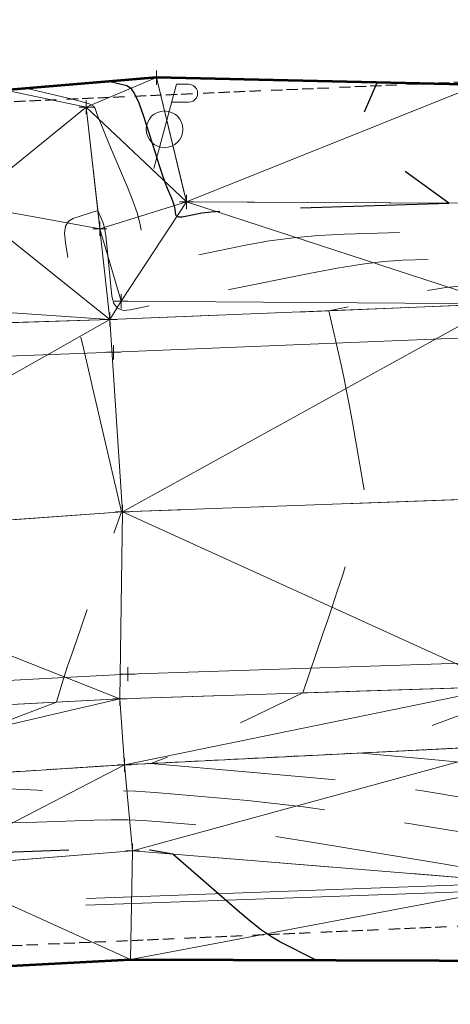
# Model space of a CAD drawing. Extents: x 2312693 to 2320081, y 680305 to 681656.
# Tile 4 of 37: x 2316460 to 2316491, y 681031 to 681101. Entities that reach past the tile are written whole.
import ezdxf

# ---------------------------------------------------------------- set-up
doc = ezdxf.new("R2010")
doc.units = 0
doc.header["$MEASUREMENT"] = 0
for name, pattern in [('CENTER LINE DOUBLE SOLID', [0]), ('DGN Style 2', [14.384926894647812, 8.630956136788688, -5.753970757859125]), ('DGN Style 3', [20.138897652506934, 14.38492689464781, -5.753970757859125]), ('DGN Style 4', [23.030267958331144, 11.50794151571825, -5.753970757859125, 0.01438492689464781, -5.753970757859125]), ('ohelecex', [0]), ('ohteleex', [0]), ('rowex', [4.85, 0.8, -0.375, -0.375, 0.8, -0.3, 0.8, -0.3, 0.8, -0.3]), ('stream', [1.4000000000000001, 0.7, -0.1, 0.1, -0.1, 0.1, -0.1, 0.1, -0.1])]:
    doc.linetypes.add(name, pattern=pattern)
for name, color, linetype, lineweight in [('DR_X_Ditch', 133, 'stream', 0), ('DT_X_Contour_Major', 132, 'DGN Style 3', 30), ('DT_X_Contour_Minor', 136, 'DGN Style 3', 0), ('DT_X_Terrain_Ground_Line', 92, 'DGN Style 3', 13), ('DT_X_Triangles', 91, 'Continuous', 0), ('PM_X_CL_Double_Solid', 40, 'CENTER LINE DOUBLE SOLID', 0), ('PM_X_Transverse_Line', 7, 'Continuous', 0), ('PV_X_COP', 4, 'DGN Style 4', 0), ('PV_X_EOP', 7, 'DGN Style 3', 0), ('RW_X_Fee_RW', 6, 'rowex', 30), ('SV_X_Toe_of_Slope', 193, 'DGN Style 2', 0), ('SV_X_Top_of_Bank', 97, 'DGN Style 2', 0), ('UT_X_Electric_Cells', 1, 'Continuous', 0), ('UT_X_Overhead_Electric', 1, 'ohelecex', 0), ('UT_X_Overhead_Telecom', 30, 'ohteleex', 0)]:
    doc.layers.add(name, color=color, linetype=linetype, lineweight=lineweight)
doc.layers.add('SV_X_Shot_Marker (Construction)', color=40, linetype='Continuous', lineweight=0, transparency=0.5)
doc.layers.add('SV_X_Terrain_Boundary', color=7, linetype='Continuous', lineweight=53, plot=False)

# ---------------------------------------------------------------- blocks, each defined once
blk = doc.blocks.new('SVPT_449')
at = {"layer": 'SV_X_Shot_Marker (Construction)', "transparency": 33554495}
for p, q in [((-0.02499999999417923, 0), (0.02500000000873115, 0)), ((0, 0.02500000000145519), (0, -0.02500000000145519))]:
    blk.add_line(p, q, dxfattribs=at)
blk.add_point((0, 0), dxfattribs=at)
blk = doc.blocks.new('SVPT_450')
at = {"layer": 'SV_X_Shot_Marker (Construction)', "transparency": 33554495}
for p, q in [((-0.02499999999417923, 0), (0.02500000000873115, 0)), ((0, 0.02500000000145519), (0, -0.02500000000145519))]:
    blk.add_line(p, q, dxfattribs=at)
blk.add_point((0, 0), dxfattribs=at)
blk = doc.blocks.new('SVPT_451')
at = {"layer": 'SV_X_Shot_Marker (Construction)', "transparency": 33554495}
for p, q in [((-0.02499999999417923, 7.275957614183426e-12), (0.02500000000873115, 7.275957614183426e-12)), ((0, 0.02500000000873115), (0, -0.02499999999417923))]:
    blk.add_line(p, q, dxfattribs=at)
blk.add_point((0, 7.275957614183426e-12), dxfattribs=at)
blk = doc.blocks.new('SVPT_452')
at = {"layer": 'SV_X_Shot_Marker (Construction)', "transparency": 33554495}
for p, q in [((-0.02499999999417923, 0), (0.02500000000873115, 0)), ((0, 0.02500000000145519), (0, -0.02500000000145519))]:
    blk.add_line(p, q, dxfattribs=at)
blk.add_point((0, 0), dxfattribs=at)
blk = doc.blocks.new('SVPT_453')
at = {"layer": 'SV_X_Shot_Marker (Construction)', "transparency": 33554495}
for p, q in [((-0.02499999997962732, 0), (0.02500000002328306, 0)), ((1.455191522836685e-11, 0.02500000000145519), (1.455191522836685e-11, -0.02500000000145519))]:
    blk.add_line(p, q, dxfattribs=at)
blk.add_point((1.455191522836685e-11, 0), dxfattribs=at)
blk = doc.blocks.new('SVPT_454')
at = {"layer": 'SV_X_Shot_Marker (Construction)', "transparency": 33554495}
for p, q in [((-0.02500000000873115, 0), (0.02499999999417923, 0)), ((-1.455191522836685e-11, 0.02500000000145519), (-1.455191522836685e-11, -0.02500000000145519))]:
    blk.add_line(p, q, dxfattribs=at)
blk.add_point((-1.455191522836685e-11, 0), dxfattribs=at)
blk = doc.blocks.new('SVPT_468')
at = {"layer": 'SV_X_Shot_Marker (Construction)', "transparency": 33554495}
for p, q in [((-0.02499999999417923, 0), (0.02500000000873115, 0)), ((0, 0.02500000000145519), (0, -0.02500000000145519))]:
    blk.add_line(p, q, dxfattribs=at)
blk.add_point((0, 0), dxfattribs=at)
blk = doc.blocks.new('SVPT_469')
at = {"layer": 'SV_X_Shot_Marker (Construction)', "transparency": 33554495}
for p, q in [((-0.02499999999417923, 0), (0.02499999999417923, 0)), ((0, 0.02500000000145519), (0, -0.02500000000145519))]:
    blk.add_line(p, q, dxfattribs=at)
blk.add_point((0, 0), dxfattribs=at)
blk = doc.blocks.new('SVPT_470')
at = {"layer": 'SV_X_Shot_Marker (Construction)', "transparency": 33554495}
for p, q in [((-0.02500000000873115, 7.275957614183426e-12), (0.02499999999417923, 7.275957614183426e-12)), ((0, 0.02500000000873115), (0, -0.02499999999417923))]:
    blk.add_line(p, q, dxfattribs=at)
blk.add_point((0, 7.275957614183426e-12), dxfattribs=at)
blk = doc.blocks.new('PP_6')
at = {"layer": 'UT_X_Electric_Cells', "color": 1, "linetype": 'Continuous', "lineweight": 0}
for p, q in [((0.04283333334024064, 0.1600000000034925), (-0.03749999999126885, -0.1399999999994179)), ((0.04283333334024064, 0.1600000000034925), (0.0853333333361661, 0.1600000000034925)), ((0.02575000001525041, 0.0962500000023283), (0.0853333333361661, 0.0962500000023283))]:
    blk.add_line(p, q, dxfattribs=at)
blk.add_circle((1.455191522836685e-11, 0), 0.065, dxfattribs=at)
at = {"layer": 'UT_X_Electric_Cells', "color": 1, "linetype": 'Continuous', "lineweight": 0, "extrusion": (0, 0, -1)}
blk.add_arc((-0.08595833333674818, 0.1281250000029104), 0.03188112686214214, 88.8766972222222, 271.1233027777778, dxfattribs=at)
blk = doc.blocks.new('SVPT_471')
at = {"layer": 'SV_X_Shot_Marker (Construction)', "transparency": 33554495}
for p, q in [((-0.02500000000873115, 0), (0.02499999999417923, 0)), ((-1.455191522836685e-11, 0.02500000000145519), (-1.455191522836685e-11, -0.02500000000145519))]:
    blk.add_line(p, q, dxfattribs=at)
blk.add_point((-1.455191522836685e-11, 0), dxfattribs=at)
blk = doc.blocks.new('SVPT_472')
at = {"layer": 'SV_X_Shot_Marker (Construction)', "transparency": 33554495}
for p, q in [((-0.02499999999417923, 0), (0.02499999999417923, 0)), ((0, 0.02500000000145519), (0, -0.02499999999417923))]:
    blk.add_line(p, q, dxfattribs=at)
blk.add_point((0, 0), dxfattribs=at)
blk = doc.blocks.new('SVPT_481')
at = {"layer": 'SV_X_Shot_Marker (Construction)', "transparency": 33554495}
for p, q in [((-0.02499999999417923, 7.275957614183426e-12), (0.02500000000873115, 7.275957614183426e-12)), ((1.455191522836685e-11, 0.02500000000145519), (1.455191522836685e-11, -0.02499999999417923))]:
    blk.add_line(p, q, dxfattribs=at)
blk.add_point((1.455191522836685e-11, 7.275957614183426e-12), dxfattribs=at)
blk = doc.blocks.new('SVPT_482')
at = {"layer": 'SV_X_Shot_Marker (Construction)', "transparency": 33554495}
for p, q in [((-0.02500000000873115, 0), (0.02499999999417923, 0)), ((0, 0.02500000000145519), (0, -0.02500000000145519))]:
    blk.add_line(p, q, dxfattribs=at)
blk.add_point((0, 0), dxfattribs=at)
blk = doc.blocks.new('*U658', base_point=(2316970.9905, 681325.163, 1161.5595))
at = {"layer": 'DT_X_Contour_Major', "elevation": 1174.999999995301, "flags": 128}
for points in [[(2316466.534756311, 681096.6921918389), (2316467.720957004, 681096.4134487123), (2316467.983319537, 681096.2361267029), (2316468.262035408, 681095.8236220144), (2316468.557104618, 681095.1759346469), (2316468.868527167, 681094.2930646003), (2316469.72079175, 681091.6251675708), (2316470.014451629, 681090.7165024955), (2316470.256232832, 681089.9914300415), (2316470.446135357, 681089.4499502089), (2316470.584159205, 681089.0920629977), (2316470.883051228, 681088.3824872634), (2316470.982761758, 681088.1329006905), (2316471.057724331, 681087.9163227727), (2316471.107938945, 681087.7327535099), (2316471.133405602, 681087.5821929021), (2316471.168319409, 681087.2247094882), (2316471.229651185, 681087.1175355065), (2316471.387461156, 681087.0641261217), (2316471.641749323, 681087.0644813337), (2316471.992515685, 681087.1186011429), (2316473.056530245, 681087.3346067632), (2316473.719879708, 681087.4154344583), (2316474.911917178, 681087.4959133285), (2316476.632642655, 681087.576043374), (2316478.882056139, 681087.6558245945), (2316490.612924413, 681088.0273230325), (2316485.905798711, 681091.4404446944), (2316485.053855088, 681092.1499240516), (2316484.515363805, 681092.8155956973), (2316484.290324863, 681093.437459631), (2316484.378738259, 681094.015515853), (2316485.522722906, 681096.6108935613)], [(2316481.125648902, 681034.1612076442), (2316478.600061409, 681035.4504623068), (2316478.004173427, 681035.7989789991), (2316477.29890412, 681036.2919913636), (2316476.484253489, 681036.9294994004), (2316475.560221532, 681037.7115031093), (2316470.992849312, 681041.6980103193), (2316469.359609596, 681041.9692161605), (2316469.042644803, 681042.0210170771), (2316468.791710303, 681042.0601887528), (2316468.606806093, 681042.0867311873), (2316468.487932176, 681042.1006443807), (2316468.258975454, 681042.1209072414), (2316467.942207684, 681042.1187352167), (2316467.16362192, 681042.0970219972), (2316465.923218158, 681042.055767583), (2316464.220996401, 681041.9949719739), (2316459.065981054, 681041.8067954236), (2316457.287551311, 681041.7494863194), (2316455.818523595, 681041.7186914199), (2316454.658897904, 681041.714410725), (2316453.80867424, 681041.7366442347), (2316451.953947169, 681041.8312858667), (2316451.270928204, 681041.8282160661), (2316450.612916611, 681041.7480254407), (2316449.979912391, 681041.5907139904), (2316449.371915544, 681041.3562817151), (2316446.59294746, 681040.0823158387), (2316446.72180654, 681038.050005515), (2316446.886451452, 681037.5995706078), (2316447.325160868, 681037.1192560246), (2316448.037934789, 681036.6090617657), (2316449.024773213, 681036.0689878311), (2316454.269503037, 681033.478923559)]]:
    blk.add_lwpolyline(points, dxfattribs=at)
at = {"layer": 'DT_X_Contour_Minor', "flags": 128}
for points, elevation in [([(2316550.093480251, 681097.2721467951), (2316549.8521173, 681094.9720378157), (2316549.816686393, 681094.4818197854), (2316549.813834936, 681093.9969266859), (2316549.84356293, 681093.5173585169), (2316549.905870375, 681093.0431152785), (2316550.272657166, 681090.8424050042), (2316540.022760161, 681088.3298119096), (2316537.901841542, 681087.8238405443), (2316535.931898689, 681087.38275206), (2316534.112931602, 681087.0065464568), (2316532.444940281, 681086.695223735), (2316528.198264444, 681085.9515403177), (2316526.619917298, 681085.6749389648), (2316525.069882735, 681085.4028974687), (2316523.548160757, 681085.1354158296), (2316522.054751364, 681084.8724940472), (2316518.110076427, 681084.1774491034), (2316516.524004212, 681083.9011688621), (2316514.724293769, 681083.5936118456), (2316512.7109451, 681083.2547780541), (2316510.483958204, 681082.8846674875), (2316499.592863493, 681081.0845057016), (2316499.943130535, 681079.21941506), (2316500.044083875, 681078.6626953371), (2316500.196829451, 681077.791860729), (2316500.401367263, 681076.6069112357), (2316500.65769731, 681075.107846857), (2316501.974752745, 681067.3792783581), (2316501.076017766, 681065.3581173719), (2316500.846499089, 681064.7772685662), (2316500.54311519, 681063.9009340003), (2316500.16586607, 681062.729113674), (2316499.714751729, 681061.2618075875), (2316497.437199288, 681053.7249124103), (2316495.628634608, 681053.1235240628), (2316495.089948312, 681052.9362318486), (2316494.248988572, 681052.6320930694), (2316493.105755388, 681052.2111077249), (2316491.660248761, 681051.6732758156), (2316484.209246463, 681048.8907515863), (2316489.143091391, 681048.4541022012), (2316490.153680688, 681048.3580339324), (2316491.070943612, 681048.2569645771), (2316491.894880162, 681048.1508941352), (2316492.625490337, 681048.0398226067), (2316494.449348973, 681047.7369637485), (2316495.359062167, 681047.592080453), (2316496.72030777, 681047.3845747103), (2316498.533085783, 681047.1144465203), (2316500.797396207, 681046.7816958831), (2316507.43760055, 681045.8108642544), (2316509.863173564, 681045.4438332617), (2316512.15973935, 681045.0708640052), (2316514.327297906, 681044.6919564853), (2316516.365849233, 681044.3071107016), (2316521.629976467, 681043.2729375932), (2316523.617726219, 681042.8970267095), (2316525.632880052, 681042.5449238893), (2316527.675437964, 681042.2166291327), (2316529.745399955, 681041.9121424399), (2316539.469165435, 681040.5467566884), (2316542.249855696, 681039.6818924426), (2316542.839646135, 681039.4641142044), (2316543.417293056, 681039.1814355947), (2316543.982796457, 681038.8338566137), (2316544.53615634, 681038.4213772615), (2316547.09016758, 681036.3450394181)], 1170.999999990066), ([(2316460.611933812, 681096.2015633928), (2316463.939290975, 681095.419673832), (2316464.569520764, 681095.253190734), (2316465.034199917, 681095.088836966), (2316465.333328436, 681094.926612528), (2316465.466906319, 681094.7665174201), (2316465.602379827, 681094.3424362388), (2316465.701689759, 681094.0730513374), (2316465.898014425, 681093.5829575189), (2316466.191353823, 681092.8721547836), (2316466.581707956, 681091.9406431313), (2316467.752005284, 681089.1623335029), (2316468.142417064, 681088.1850892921), (2316468.435929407, 681087.3370888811), (2316468.632542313, 681086.6183322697), (2316468.732255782, 681086.0288194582), (2316468.868959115, 681084.6291103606), (2316469.10910073, 681084.2094757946), (2316469.726998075, 681084.0003539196), (2316470.72265115, 681084.0017447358), (2316472.096059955, 681084.2136482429), (2316476.26215774, 681085.0594078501), (2316477.867507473, 681085.344470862), (2316479.55898333, 681085.5653401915), (2316481.336585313, 681085.722015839), (2316483.200313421, 681085.8144978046), (2316488.285089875, 681085.9755248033), (2316490.049549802, 681086.0442323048), (2316491.529347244, 681086.1295845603), (2316492.724482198, 681086.2315815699), (2316493.634954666, 681086.3502233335), (2316495.683331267, 681086.688794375), (2316496.534002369, 681086.8313477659), (2316497.549733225, 681087.0050796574), (2316498.730523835, 681087.2099900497), (2316500.076374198, 681087.4460789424), (2316506.742148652, 681088.6205769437), (2316505.701315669, 681092.2694023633), (2316505.513646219, 681092.9969721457), (2316505.39670915, 681093.6158991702), (2316505.35050446, 681094.1261834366), (2316505.375032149, 681094.5278249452), (2316505.654536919, 681096.1486522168)], 1173.999999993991), ([(2316536.889504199, 681096.4015040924), (2316536.517036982, 681092.8520148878), (2316536.451351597, 681092.1615724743), (2316536.413924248, 681091.6114548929), (2316536.404754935, 681091.2016621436), (2316536.423843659, 681090.9321942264), (2316536.578859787, 681090.0021018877), (2316532.246917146, 681088.9401976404), (2316531.350547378, 681088.7263575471), (2316530.517984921, 681088.5399390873), (2316529.749229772, 681088.380942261), (2316529.044281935, 681088.2493670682), (2316527.249497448, 681087.9350620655), (2316526.346912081, 681087.776662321), (2316524.985244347, 681087.5371918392), (2316523.164494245, 681087.2166506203), (2316520.884661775, 681086.8150386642), (2316514.192998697, 681085.6359791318), (2316511.70671445, 681085.2010706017), (2316509.26660902, 681084.7806396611), (2316506.872682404, 681084.37468631), (2316504.524934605, 681083.983210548), (2316498.325845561, 681082.9585786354), (2316496.231292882, 681082.6204560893), (2316494.596951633, 681082.3745623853), (2316493.42282181, 681082.2208975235), (2316492.708903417, 681082.1594615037), (2316491.41873627, 681082.1186039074), (2316490.888063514, 681082.0834070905), (2316490.263670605, 681082.0084598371), (2316489.545557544, 681081.8937621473), (2316488.73372433, 681081.739314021), (2316486.443875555, 681081.2744517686), (2316485.64291886, 681081.1115109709), (2316484.957435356, 681080.971335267), (2316484.387425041, 681080.8539246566), (2316483.932887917, 681080.7592791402), (2316482.081152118, 681080.3707186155), (2316482.957445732, 681076.5118423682), (2316483.148425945, 681075.6351404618), (2316483.345812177, 681074.6588388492), (2316483.549604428, 681073.5829375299), (2316483.759802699, 681072.4074365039), (2316484.755675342, 681066.6893657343), (2316483.039655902, 681061.4958872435), (2316482.679089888, 681060.4076785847), (2316482.332828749, 681059.3688291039), (2316482.000872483, 681058.3793388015), (2316481.683221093, 681057.4392076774), (2316480.234225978, 681053.1671005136), (2316473.893572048, 681050.114018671), (2316472.671954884, 681049.529337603), (2316471.724526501, 681049.0837580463), (2316471.0512869, 681048.7772800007), (2316470.652236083, 681048.6099034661), (2316469.429772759, 681048.1533831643), (2316480.754608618, 681047.1511257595), (2316483.074251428, 681046.9306167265), (2316485.179678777, 681046.6986285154), (2316487.070890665, 681046.4551611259), (2316488.747887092, 681046.2002145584), (2316492.934256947, 681045.505051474), (2316494.51972518, 681045.2459825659), (2316496.136352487, 681044.9901481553), (2316497.784138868, 681044.7375482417), (2316499.463084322, 681044.4881828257), (2316503.981817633, 681043.8275210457), (2316505.811671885, 681043.5425424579), (2316507.912184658, 681043.1831030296), (2316510.283355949, 681042.7492027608), (2316512.925185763, 681042.2408416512), (2316520.33094329, 681040.785930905), (2316522.806870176, 681040.3020913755), (2316524.680332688, 681039.9417558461), (2316525.951330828, 681039.7049243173), (2316526.619864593, 681039.5915967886), (2316528.333938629, 681039.3509109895), (2316533.543179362, 681037.7307067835), (2316534.557198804, 681037.3966053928), (2316535.366725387, 681037.0886744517), (2316535.971759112, 681036.8069139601), (2316536.372299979, 681036.5513239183), (2316537.764340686, 681035.4196347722)], 1171.999999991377), ([(2316522.98769621, 681095.7460412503), (2316522.33352017, 681091.9525232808), (2316522.216754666, 681091.2205814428), (2316522.146819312, 681090.6505493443), (2316522.12371411, 681090.2424269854), (2316522.147439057, 681089.996214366), (2316522.367425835, 681089.2250115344), (2316508.948080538, 681086.8605459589), (2316506.238653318, 681086.3852585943), (2316503.861519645, 681085.9727388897), (2316501.816679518, 681085.6229868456), (2316500.104132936, 681085.3360024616), (2316495.980400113, 681084.6544009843), (2316494.477887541, 681084.4260188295), (2316493.063149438, 681084.2520734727), (2316491.736185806, 681084.1325649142), (2316490.496996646, 681084.0674931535), (2316487.309524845, 681083.9665508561), (2316485.998450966, 681083.8795940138), (2316484.455833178, 681083.6944302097), (2316482.681671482, 681083.4110594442), (2316480.675965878, 681083.029481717), (2316475.018692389, 681081.880998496), (2316473.087383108, 681081.4884113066), (2316471.536410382, 681081.1720121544), (2316470.365774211, 681080.9318010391), (2316469.575474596, 681080.7677779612), (2316467.975124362, 681080.4319671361), (2316467.442012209, 681080.3990076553), (2316467.042938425, 681080.5519873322), (2316466.77790301, 681080.8909061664), (2316466.646905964, 681081.415764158), (2316466.348342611, 681084.2989594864), (2316466.211068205, 681085.7045158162), (2316466.175837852, 681085.9905904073), (2316466.128978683, 681086.2464328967), (2316466.070490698, 681086.472043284), (2316466.000373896, 681086.6674215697), (2316465.64602825, 681087.5086453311), (2316463.870566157, 681086.9342725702), (2316463.552259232, 681086.7356824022), (2316463.35825078, 681086.386071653), (2316463.288540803, 681085.8854403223), (2316463.343129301, 681085.2337884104), (2316463.654429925, 681083.2946892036), (2316463.762490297, 681082.6219948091), (2316463.853195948, 681082.0582360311), (2316463.926546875, 681081.6034128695), (2316463.98254308, 681081.2575253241), (2316464.108726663, 681080.4804060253), (2316464.150106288, 681080.2211278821), (2316464.179607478, 681080.0261329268), (2316464.197230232, 681079.8954211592), (2316464.20297455, 681079.8289925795), (2316464.202065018, 681079.6689866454), (2316464.357614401, 681078.8942743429), (2316464.441150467, 681078.5145756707), (2316464.625094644, 681077.7074992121), (2316464.909446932, 681076.4730449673), (2316465.294207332, 681074.811212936), (2316467.324041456, 681066.0587819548), (2316464.460177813, 681057.8453567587), (2316463.913492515, 681056.2714158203), (2316463.500806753, 681055.069632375), (2316463.222120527, 681054.2400064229), (2316463.077433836, 681053.7825379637), (2316462.714894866, 681052.5160526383), (2316458.84584553, 681051.045314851), (2316457.966629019, 681050.7031449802), (2316456.987143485, 681050.3069515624), (2316455.90738893, 681049.8567345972), (2316454.727365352, 681049.3524940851), (2316448.986627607, 681046.8733167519), (2316459.350274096, 681046.3444883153), (2316461.366825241, 681046.2480111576), (2316462.974915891, 681046.1852204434), (2316464.174546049, 681046.1561161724), (2316464.965715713, 681046.1606983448), (2316466.530887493, 681046.2178327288), (2316467.274219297, 681046.2162460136), (2316468.330335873, 681046.1686350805), (2316469.699237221, 681046.074999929), (2316471.380923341, 681045.9353405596), (2316476.282466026, 681045.50154995), (2316478.197763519, 681045.3082373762), (2316480.267498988, 681045.0536426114), (2316482.49167243, 681044.737765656), (2316484.870283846, 681044.36060651), (2316491.419164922, 681043.2731391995), (2316493.680388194, 681042.8998846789), (2316495.552397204, 681042.5957216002), (2316497.035191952, 681042.3606499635), (2316498.128772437, 681042.1946697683), (2316500.526034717, 681041.8441778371), (2316501.530042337, 681041.6864618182), (2316502.744118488, 681041.4761827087), (2316504.16826317, 681041.2133405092), (2316505.802476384, 681040.8979352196), (2316513.918964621, 681039.3033966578), (2316515.332383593, 681037.9401435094), (2316515.794741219, 681037.6454912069), (2316516.576063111, 681037.3457856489), (2316517.67634927, 681037.0410268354), (2316519.095599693, 681036.7312147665), (2316523.305553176, 681035.8983115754), (2316524.717822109, 681035.6154114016), (2316525.797163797, 681035.3913882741), (2316526.543578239, 681035.2262421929), (2316526.957065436, 681035.1199731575), (2316527.615794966, 681034.9150917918), (2316527.838103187, 681034.8428550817), (2316528.010980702, 681034.7798059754), (2316528.134427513, 681034.7259444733), (2316528.208443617, 681034.6812705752), (2316528.438513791, 681034.4942301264)], 1172.999999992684), ([(2316438.503180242, 681042.5212965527), (2316441.858031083, 681044.0592650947), (2316442.790814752, 681044.3321347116), (2316444.15137254, 681044.4916141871), (2316445.939704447, 681044.5377035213), (2316448.155810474, 681044.470402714), (2316454.635792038, 681044.1397470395), (2316456.919540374, 681044.0370001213), (2316458.910799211, 681043.9767511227), (2316460.609568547, 681043.9590000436), (2316462.015848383, 681043.983746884), (2316465.375941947, 681044.1064023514), (2316466.598718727, 681044.1360067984), (2316467.746978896, 681044.1328285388), (2316468.820722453, 681044.0968675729), (2316469.819949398, 681044.0281239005), (2316472.385199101, 681043.8010971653), (2316473.644643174, 681043.6572397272), (2316475.499038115, 681043.3959374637), (2316477.948383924, 681043.0171903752), (2316480.9926806, 681042.5209984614), (2316489.904072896, 681041.0412269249), (2316492.841051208, 681040.5537867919), (2316494.968441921, 681040.2012950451), (2316496.286245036, 681039.9837516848), (2316496.794460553, 681039.9011567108), (2316497.070251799, 681039.8608346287), (2316497.185757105, 681039.8426903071), (2316497.325429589, 681039.8184989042), (2316497.489269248, 681039.7882604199), (2316497.677276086, 681039.7519748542), (2316498.611031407, 681039.5685323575), (2316501.822693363, 681036.4708604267), (2316502.515797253, 681035.872059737), (2316503.218682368, 681035.4032313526), (2316503.931348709, 681035.0643752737), (2316504.653796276, 681034.8554914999), (2316508.048041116, 681034.1839692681)], 1173.999999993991)]:
    blk.add_lwpolyline(points, dxfattribs=dict(at, elevation=elevation))
at = {"layer": 'DT_X_Triangles'}
mesh = blk.add_polyface(dxfattribs=at)
corners = [(2316453.476999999, 681040.7729999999, 1175.401), (2316439.328, 681046.2559999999, 1173.454), (2316437.769, 681039.1969999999, 1174.486), (2316438.306, 681032.635, 1174.493), (2316438.706, 681064.0119999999, 1174.569), (2316466.506, 681079.7400000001, 1172.873), (2316437.988, 681078.8609999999, 1174.445), (2316449.481, 681080.905, 1173.812), (2316439.632, 681086.439, 1178.007), (2316467.966, 681034.203, 1175.435), (2316467.219, 681052.7509999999, 1172.745), (2316438.693, 681051.2629999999, 1174.36), (2316467.397, 681066.064, 1172.996), (2316467.538, 681048.059, 1172.128), (2316446.584, 681088.1779999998, 1177.163), (2316440.934, 681092.367, 1178.538), (2316447.915, 681092.863, 1177.138), (2316456.281, 681087.943, 1173.369), (2316459.072, 681096.074, 1173.74), (2316468.106, 681041.934, 1175.098), (2316465.793, 681086.195, 1172.855), (2316464.824, 681094.856, 1173.811), (2316469.816, 681096.9639999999, 1175.554), (2316471.957, 681088.115, 1175.343), (2316467.302, 681081.043, 1173.249), (2316494.213, 681080.862, 1171.32), (2316494.682, 681053.629, 1171.173), (2316494.655, 681067.046, 1171.432), (2316495.619, 681049.46, 1170.228), (2316496.621, 681039.603, 1174.13), (2316497.25, 681034.11, 1174.467), (2316492.724, 681096.449, 1174.746), (2316491.32, 681088.024, 1174.987), (2316523.735, 681082.083, 1169.564), (2316526.555, 681089.3870000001, 1172.732), (2316524.239, 681068.3929999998, 1169.686), (2316523.954, 681054.6479999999, 1169.335)]
mesh.append_faces([[corners[k] for k in face] for face in [(0, 1, 2), (3, 0, 2), (4, 5, 6), (7, 8, 6), (5, 7, 6), (9, 0, 3), (10, 4, 11), (1, 10, 11), (12, 5, 4), (10, 12, 4), (0, 13, 1), (13, 10, 1), (7, 14, 8), (14, 15, 8), (14, 16, 15), (7, 17, 14), (17, 16, 14), (17, 18, 16), (5, 17, 7), (9, 19, 0), (19, 13, 0), (5, 20, 17), (21, 18, 17), (20, 21, 17), (21, 22, 18), (23, 22, 21), (20, 23, 21), (24, 23, 20), (5, 24, 20), (12, 25, 5), (25, 24, 5), (26, 12, 10), (13, 26, 10), (25, 23, 24), (26, 27, 12), (27, 25, 12), (28, 26, 13), (19, 28, 13), (29, 19, 9), (30, 29, 9), (29, 28, 19), (23, 31, 22), (25, 32, 23), (32, 31, 23), (25, 33, 32), (34, 31, 32), (27, 35, 25), (26, 36, 27), (28, 36, 26)]])

msp = doc.modelspace()

# ---------------------------------------------------------------- linework, layer by layer
at = {"layer": 'DR_X_Ditch'}
msp.add_polyline3d([(2316577.402, 681051.5529999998, 1164.79), (2316552.243, 681050.1309999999, 1166.596), (2316524.823, 681049.3859999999, 1168.542), (2316495.619, 681049.46, 1170.228), (2316467.538, 681048.059, 1172.128), (2316439.328, 681046.2559999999, 1173.454)], dxfattribs=at)
at = {"layer": 'PM_X_CL_Double_Solid'}
msp.add_polyline3d([(2316756.823, 681077.864, 1157.177), (2316727.8, 681076.9149999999, 1158.257), (2316698.544, 681075.4349999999, 1159.593), (2316667.519, 681073.843, 1161.21), (2316638.109, 681072.608, 1162.825), (2316607.092, 681071.361, 1164.641), (2316576.912, 681070.446, 1166.441), (2316552.62, 681069.134, 1167.937), (2316524.239, 681068.3929999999, 1169.686), (2316494.655, 681067.046, 1171.432), (2316467.397, 681066.064, 1172.996), (2316438.706, 681064.012, 1174.569)], dxfattribs=at)
at = {"layer": 'PM_X_Transverse_Line'}
for points in [[(2316756.528, 681089.907, 1156.895), (2316725.368, 681088.872, 1158.095), (2316698.222, 681087.488, 1159.381), (2316666.398, 681086.217, 1161.07), (2316638.592, 681084.808, 1162.696), (2316605.049, 681083.448, 1164.699), (2316575.784, 681081.993, 1166.483), (2316552.102, 681081.0009999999, 1167.91), (2316523.778, 681079.7809999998, 1169.598), (2316494.727, 681078.575, 1171.324), (2316466.757, 681077.413, 1172.892), (2316438.53, 681076.356, 1174.465)], [(2316756.944, 681066.46, 1156.971), (2316727.502, 681065.298, 1158.076), (2316700.17, 681064.463, 1159.288), (2316667.466, 681062.793, 1160.987), (2316638.575, 681061.459, 1162.594), (2316606.326, 681060.002, 1164.415), (2316577.133, 681058.846, 1166.155), (2316551.925, 681057.7289999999, 1167.689), (2316524.558, 681057.005, 1169.381), (2316494.373, 681055.3809999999, 1171.221), (2316467.794, 681054.499, 1172.785), (2316438.967, 681052.983, 1174.405)]]:
    msp.add_polyline3d(points, dxfattribs=at)
at = {"layer": 'PV_X_COP'}
msp.add_polyline3d([(2316756.823, 681077.864, 1157.177), (2316727.8, 681076.9149999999, 1158.257), (2316698.544, 681075.4349999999, 1159.593), (2316667.519, 681073.843, 1161.21), (2316638.109, 681072.608, 1162.825), (2316607.092, 681071.361, 1164.641), (2316576.912, 681070.446, 1166.441), (2316552.62, 681069.134, 1167.937), (2316524.239, 681068.3929999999, 1169.686), (2316494.655, 681067.046, 1171.432), (2316467.397, 681066.064, 1172.996), (2316438.706, 681064.012, 1174.569)], dxfattribs=at)
at = {"layer": 'PV_X_EOP'}
for points in [[(2316756.26, 681092.372, 1156.797), (2316724.53, 681091.002, 1158.076), (2316698.278, 681089.913, 1159.302), (2316666.049, 681088.538, 1161.029), (2316637.908, 681086.614, 1162.652), (2316631.285, 681086.8589999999, 1163.063), (2316604.515, 681085.856, 1164.685), (2316575.789, 681084.5179999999, 1166.441), (2316551.815, 681083.4469999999, 1167.911), (2316523.735, 681082.083, 1169.564), (2316494.213, 681080.862, 1171.32), (2316466.506, 681079.74, 1172.873), (2316437.988, 681078.861, 1174.445)], [(2316757.953, 681063.884, 1156.866), (2316728.187, 681063.1559999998, 1157.978), (2316699.284, 681061.9249999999, 1159.243), (2316667.558, 681060.538, 1160.906), (2316638.38, 681059.7289999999, 1162.537), (2316606.698, 681057.8369999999, 1164.303), (2316577.281, 681056.912, 1166.055), (2316552.165, 681055.847, 1167.601), (2316523.954, 681054.6479999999, 1169.335), (2316494.682, 681053.6289999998, 1171.173), (2316467.219, 681052.7509999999, 1172.745), (2316438.693, 681051.263, 1174.36)]]:
    msp.add_polyline3d(points, dxfattribs=at)
at = {"layer": 'RW_X_Fee_RW'}
for p, q in [((2317593.22014779, 681144.679037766), (2315529.565212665, 681054.6921232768)), ((2316363.668008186, 681031.0066609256), (2317595.834, 681084.736, 1172.83))]:
    msp.add_line(p, q, dxfattribs=at)
at = {"layer": 'SV_X_Terrain_Boundary'}
for points in [[(2316754.944, 681116.5040000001, 1153.793), (2316699.224, 681110.939, 1157.571), (2316648.022, 681106.833, 1160.602), (2316574.402, 681098.875, 1169.159), (2316525.917, 681095.678, 1172.831), (2316492.724, 681096.449, 1174.746), (2316469.816, 681096.9639999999, 1175.554), (2316459.072, 681096.074, 1173.74), (2316447.915, 681092.863, 1177.138), (2316440.934, 681092.367, 1178.538), (2316439.632, 681086.439, 1178.007), (2316437.988, 681078.8609999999, 1174.445), (2316438.706, 681064.0119999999, 1174.569), (2316438.693, 681051.2629999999, 1174.36), (2316439.328, 681046.2559999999, 1173.454), (2316437.769, 681039.1969999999, 1174.486)], [(2316437.769, 681039.1969999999, 1174.486), (2316438.306, 681032.635, 1174.493), (2316467.966, 681034.203, 1175.435), (2316497.25, 681034.11, 1174.467), (2316526.592, 681034.311, 1173.198), (2316553.096, 681036.941, 1170.356), (2316577.836, 681037.4389999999, 1168.063), (2316638.083, 681037.289, 1161.35), (2316700.166, 681039.593, 1157.676), (2316758.507, 681042.446, 1154.612)]]:
    msp.add_polyline3d(points, dxfattribs=at)
at = {"layer": 'SV_X_Toe_of_Slope', "extrusion": (-0.709532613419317, -0.1552534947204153, 0.6873571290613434), "elevation": -1748542.869737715, "flags": 128}
msp.add_lwpolyline([(-170200.2148803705, 1656360.643421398), (-170191.5469296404, 1656359.327196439), (-170186.1914504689, 1656359.869657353)], dxfattribs=at)
at = {"layer": 'SV_X_Top_of_Bank'}
for points in [[(2316469.816, 681096.9639999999, 1175.554), (2316471.957, 681088.115, 1175.343), (2316491.32, 681088.024, 1174.987), (2316526.555, 681089.387, 1172.732), (2316575.346, 681092.3809999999, 1169.169)], [(2316577.537, 681042.1479999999, 1167.483), (2316552.219, 681041.916, 1169.855), (2316525.951, 681039.095, 1172.214), (2316496.621, 681039.603, 1174.13), (2316468.106, 681041.934, 1175.098), (2316453.477, 681040.7729999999, 1175.401), (2316437.769, 681039.1969999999, 1174.486)]]:
    msp.add_polyline3d(points, dxfattribs=at)
at = {"layer": 'UT_X_Overhead_Electric'}
msp.add_polyline3d([(2316464.832125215, 681038.5363397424, 1168.95161775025), (2316728.307961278, 681048.0463524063, 1167.829880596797), (2316892.922, 681055.333, 1165.361), (2317075.532, 681063.874, 1162.386), (2317259.863, 681072.2779999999, 1157.169), (2317525.251844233, 681084.1101487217, 1171.451602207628)], dxfattribs=at)
at = {"layer": 'UT_X_Overhead_Telecom'}
msp.add_polyline3d([(2316464.784085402, 681038.0542652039, 1153.580935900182), (2316728.179506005, 681047.5608389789, 1152.459557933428), (2316892.703829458, 681054.8436793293, 1149.992017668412), (2317075.212162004, 681063.3803687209, 1147.018659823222), (2317260.080166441, 681071.8069354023, 1141.786523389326), (2317526.097624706, 681083.6671103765, 1156.102956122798)], dxfattribs=at)

# ---------------------------------------------------------------- block references
at = {"layer": 'DT_X_Terrain_Ground_Line'}
msp.add_blockref('*U658', (2316970.9905, 681325.163, 1161.5595), dxfattribs=at)
at = {"layer": 'SV_X_Shot_Marker (Construction)', "transparency": 33554495, "xscale": 20, "yscale": 20, "zscale": 20}
for name, p in [('SVPT_471', (2316469.816, 681096.9639999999, 1175.554)), ('SVPT_468', (2316464.824, 681094.856, 1173.811)), ('SVPT_472', (2316471.957, 681088.115, 1175.343)), ('SVPT_469', (2316465.793, 681086.195, 1172.855)), ('SVPT_470', (2316467.302, 681081.043, 1173.249)), ('SVPT_482', (2316466.506, 681079.74, 1172.873)), ('SVPT_481', (2316466.757, 681077.413, 1172.892)), ('SVPT_449', (2316467.397, 681066.064, 1172.996)), ('SVPT_450', (2316467.397, 681066.064, 1172.996)), ('SVPT_451', (2316467.794, 681054.499, 1172.785)), ('SVPT_452', (2316467.219, 681052.7509999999, 1172.745)), ('SVPT_453', (2316467.538, 681048.059, 1172.128)), ('SVPT_454', (2316468.106, 681041.934, 1175.098))]:
    msp.add_blockref(name, p, dxfattribs=at)
at = {"layer": 'UT_X_Electric_Cells', "color": 1, "linetype": 'Continuous', "lineweight": 0, "xscale": 20, "yscale": 20, "zscale": 20}
msp.add_blockref('PP_6', (2316470.391, 681093.293, 1175.406), dxfattribs=at)

doc.saveas('drawing.dxf')
